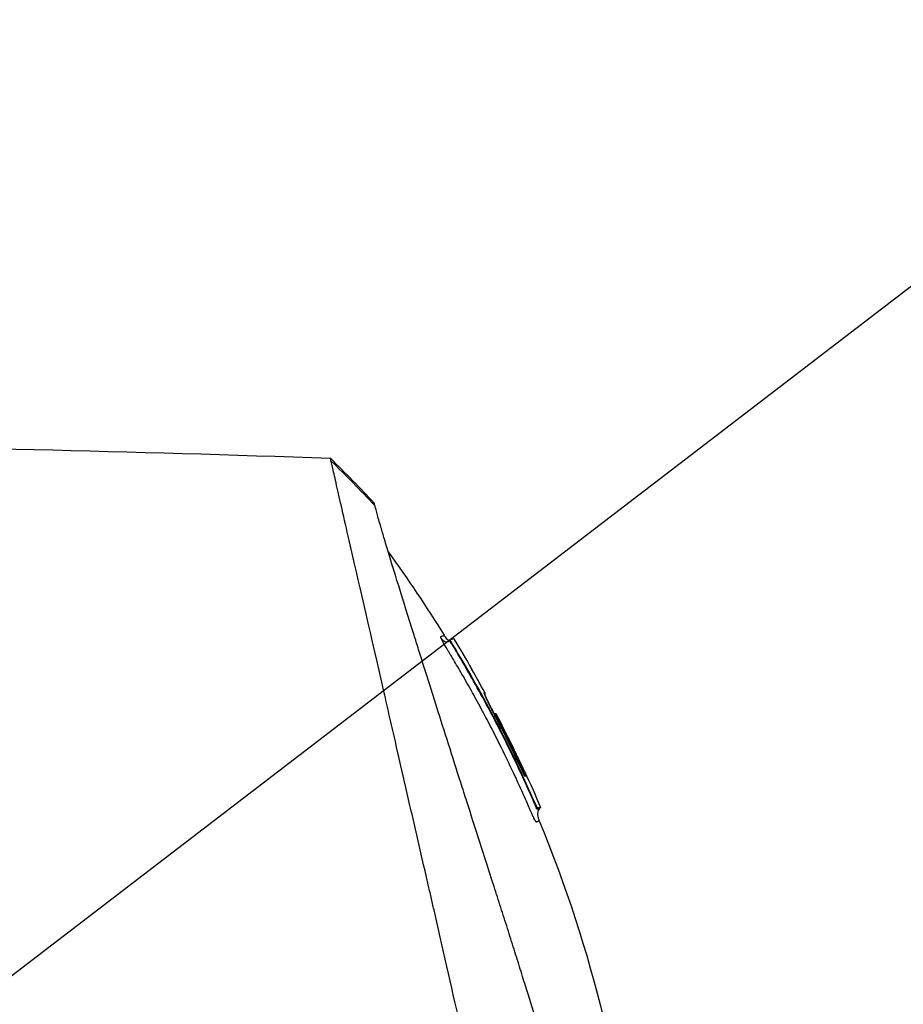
# Model space of a CAD drawing. Header units: millimetres. Extents: x 0 to 4378, y 0 to 2397.
# Tile 233 of 256: x 1514 to 1569, y 1876 to 1937. Entities that reach past the tile are written whole.
import ezdxf

# ---------------------------------------------------------------- set-up
doc = ezdxf.new("R2010")
doc.units = ezdxf.units.MM
doc.header["$LTSCALE"] = 0.2
doc.styles.add('Rainbow-4.0 Style', font='malgunsl.ttf')
doc.styles.add('Rainbow-5.0 Style', font='malgunsl.ttf')
doc.dimstyles.new('Rainbow-4.0 Style', dxfattribs={"dimtxt": 3.5, "dimasz": 2.5, "dimexe": 1, "dimexo": 1, "dimgap": 1, "dimtad": 1, "dimdsep": 46, "dimtxsty": 'Rainbow-4.0 Style', "dimcen": 0, "dimclrd": 251, "dimclre": 251, "dimclrt": 7, "dimazin": 3, "dimtp": 0.1, "dimtm": 0.1, "dimtfac": 0.61, "dimtmove": 0, "dimatfit": 3, "dimfxl": 1, "dimlwd": -1, "dimlwe": -1, "dimarcsym": 1})
doc.dimstyles.new('Rainbow-5.0 Style', dxfattribs={"dimtxt": 4.5, "dimasz": 2.5, "dimexe": 1, "dimexo": 1, "dimgap": 1, "dimtad": 1, "dimdsep": 46, "dimtxsty": 'Rainbow-5.0 Style', "dimcen": 0, "dimclrd": 251, "dimclre": 251, "dimclrt": 7, "dimazin": 3, "dimtp": 0.1, "dimtm": 0.1, "dimtfac": 0.61, "dimtmove": 0, "dimatfit": 3, "dimfxl": 1, "dimlwd": -1, "dimlwe": -1, "dimarcsym": 1})

# ---------------------------------------------------------------- blocks, each defined once
blk = doc.blocks.new('*D128')
at = {"color": 251, "linetype": 'ByBlock', "transparency": 16777216}
for p, q in [((1501.444, 1915.685), (1501.444, 1965.265)), ((1612.144, 1804.581), (1612.144, 1965.265)), ((1513.944, 1960.265), (1599.644, 1960.265))]:
    blk.add_line(p, q, dxfattribs=at)
at = {"color": 251, "transparency": 16777216}
for points in [[(1513.944, 1962.349), (1513.944, 1958.182), (1501.444, 1960.265)], [(1599.644, 1962.349), (1599.644, 1958.182), (1612.144, 1960.265)]]:
    blk.add_solid(points, dxfattribs=at)
at = {"layer": 'Defpoints', "color": 0, "transparency": 16777216}
for p in [(1612.144, 1960.265), (1501.444, 1910.685), (1612.144, 1799.581)]:
    blk.add_point(p, dxfattribs=at)
at = {"color": 7, "transparency": 16777216, "insert": (1556.794, 1974.366), "char_height": 17.5, "attachment_point": 5, "style": 'Rainbow-4.0 Style'}
blk.add_mtext('110.7', dxfattribs=at)
blk = doc.blocks.new('A$C1d36c2ae')
for p, q in [((-75.826, 1406.623), (-75.826, 1406.623)), ((-71.158, 1398.311), (-71.191, 1398.277)), ((-71.021, 1398.043), (-71.047, 1398.016)), ((-66.478, 1389.86), (-66.541, 1389.835)), ((-65.91, 1388.093), (-65.882, 1388.121)), ((-65.792, 1387.806), (-65.744, 1387.854)), ((-65.567, 1387.925), (-65.615, 1387.877))]:
    blk.add_line(p, q)
for centre, radius, start, end in [((-141.199, 1355.597), 82.251, 28.65418, 29.79857), ((-140.536, 1355.952), 81.499, 25.8226, 27.58961)]:
    blk.add_arc(centre, radius, start, end)
for centre, major_axis, ratio, start_param, end_param in [((-95.547, 1370.976), (-32.061, 52.728), 0.606634, 5.046093, 5.111834), ((-136.086, 1369.906), (66.266, 26.567), 0.000011, 0.000001, 0.010493), ((-137.795, 1367.45), (68.777, 27.59), 0.000012, 0.010241, 0.035276), ((-68.431, 1393.635), (-0.0464, 0.0886), 0.999416, 4.712389, 6.054856), ((-68.345, 1393.644), (-0.128, 0.063), 0.594731, 5.762809, 5.790684), ((-138.544, 1365.574), (70.243, 28.124), 0.000013, 0.010001, 0.034555), ((-139.87, 1356.168), (-33.667, 73.33), 1, 4.712389, 4.762315), ((-140.167, 1356.086), (37.396, -71.919), 1, 1.521054, 1.570796), ((-65.863, 1388.129), (-0.119, 0.275), 0.068449, 1.568978, 3.139771)]:
    blk.add_ellipse(centre, major_axis=major_axis, ratio=ratio, start_param=start_param, end_param=end_param)
for points in [[(-151.972, 1410.473), (-127.509, 1410.718), (-103.034, 1410.415), (-78.584, 1409.563)], [(-78.584, 1409.563), (-77.657, 1408.653), (-76.749, 1407.722), (-75.863, 1406.773)], [(-74.998, 1403.755), (-73.784, 1402.076), (-72.629, 1400.351), (-71.542, 1398.588)], [(-71.245, 1398.227), (-71.439, 1398.08), (-71.581, 1398.212), (-71.722, 1398.401)], [(-71.243, 1398.228), (-71.244, 1398.228), (-71.245, 1398.227), (-71.245, 1398.227)], [(-71.199, 1398.269), (-71.196, 1398.272), (-71.194, 1398.274), (-71.192, 1398.277)], [(-71.192, 1398.277), (-71.192, 1398.277), (-71.192, 1398.277), (-71.192, 1398.277)], [(-71.19, 1398.268), (-71.19, 1398.268), (-71.19, 1398.268), (-71.19, 1398.268)], [(-71.19, 1398.268), (-71.19, 1398.268), (-71.19, 1398.268), (-71.19, 1398.268)], [(-70.953, 1398.393), (-70.567, 1397.758), (-70.189, 1397.118), (-69.82, 1396.474)], [(-69.82, 1396.474), (-69.816, 1396.467), (-69.813, 1396.459), (-69.811, 1396.451)], [(-69.061, 1395.023), (-69.053, 1395.009), (-69.05, 1394.992), (-69.05, 1394.975)], [(-68.443, 1393.734), (-68.442, 1393.735), (-68.441, 1393.735), (-68.441, 1393.735)], [(-68.248, 1393.482), (-68.25, 1393.481), (-68.278, 1393.466), (-68.311, 1393.45)], [(-66.559, 1390.157), (-66.217, 1389.418), (-65.886, 1388.674), (-65.567, 1387.925)], [(-66.541, 1389.835), (-66.541, 1389.836), (-66.542, 1389.838), (-66.542, 1389.839)], [(-65.567, 1387.925), (-65.567, 1387.925), (-65.626, 1387.901), (-65.744, 1387.854)], [(-65.647, 1387.084), (-65.647, 1387.084), (-65.647, 1387.084), (-65.647, 1387.084)]]:
    blk.add_open_spline(points, degree=3)
for points, knots in [([(-151.972, 1410.473), (-151.972, 1410.473), (-151.908, 1410.408), (-151.655, 1410.155), (-151.465, 1409.966), (-150.72, 1409.22), (-149.991, 1408.492), (-148.808, 1407.308), (-148.53, 1407.03), (-147.905, 1406.406), (-147.554, 1406.054), (-146.205, 1404.706), (-145.109, 1403.609), (-143.612, 1402.112), (-143.292, 1401.793), (-142.218, 1400.719), (-141.442, 1399.942), (-139.781, 1398.282), (-138.893, 1397.394), (-137.512, 1396.013), (-137.034, 1395.535), (-136.051, 1394.552), (-135.544, 1394.045), (-134.502, 1393.003), (-133.966, 1392.466), (-132.273, 1390.774), (-131.098, 1389.599), (-129.288, 1387.789), (-128.663, 1387.164), (-127.377, 1385.878), (-126.717, 1385.218), (-125.363, 1383.864), (-124.668, 1383.169), (-123.615, 1382.116), (-123.258, 1381.759), (-122.155, 1380.656), (-121.406, 1379.907), (-119.025, 1377.527), (-117.384, 1375.884), (-115.335, 1373.837), (-114.933, 1373.435), (-113.994, 1372.496), (-113.457, 1371.958), (-112.565, 1371.066), (-112.238, 1370.74), (-111.804, 1370.306), (-111.741, 1370.243), (-111.603, 1370.104), (-111.531, 1370.032), (-111.206, 1369.707), (-111.011, 1369.512), (-110.658, 1369.159), (-110.562, 1369.063), (-110.276, 1368.777), (-110.13, 1368.631), (-109.82, 1368.322), (-109.668, 1368.17), (-109.415, 1367.917), (-109.315, 1367.816), (-109.125, 1367.626), (-109.043, 1367.545), (-108.846, 1367.348), (-108.74, 1367.241), (-108.542, 1367.043), (-108.452, 1366.953), (-107.095, 1365.598), (-105.831, 1364.333), (-103.764, 1362.265), (-102.959, 1361.46), (-101.389, 1359.891), (-100.623, 1359.125), (-99.493, 1357.994), (-99.125, 1357.627), (-98.025, 1356.526), (-97.293, 1355.795), (-93.832, 1352.334), (-91.161, 1349.663), (-88.464, 1346.966), (-88.327, 1346.829), (-88.054, 1346.556), (-87.918, 1346.42), (-87.648, 1346.15), (-87.513, 1346.015), (-87.272, 1345.774), (-87.165, 1345.667), (-86.513, 1345.016), (-85.972, 1344.474), (-85.288, 1343.79), (-85.137, 1343.639), (-84.857, 1343.359), (-84.727, 1343.229), (-84.467, 1342.969), (-84.337, 1342.839), (-84.042, 1342.544), (-83.877, 1342.38), (-83.557, 1342.06), (-83.402, 1341.905), (-83.074, 1341.576), (-82.902, 1341.404), (-82.651, 1341.153), (-82.573, 1341.075), (-82.383, 1340.885), (-82.271, 1340.773), (-82.03, 1340.532), (-81.9, 1340.402), (-81.585, 1340.087), (-81.4, 1339.902), (-81.02, 1339.522), (-80.826, 1339.328), (-80.242, 1338.744), (-79.857, 1338.359), (-79.388, 1337.891), (-79.3, 1337.802), (-79.071, 1337.574), (-78.933, 1337.435), (-78.647, 1337.149), (-78.501, 1337.003), (-78.2, 1336.703), (-78.046, 1336.548), (-77.741, 1336.243), (-77.59, 1336.093), (-77.298, 1335.8), (-77.156, 1335.658), (-76.739, 1335.242), (-76.469, 1334.972), (-75.955, 1334.458), (-75.711, 1334.213), (-75.247, 1333.749), (-75.027, 1333.529), (-74.411, 1332.913), (-74.026, 1332.529), (-73.34, 1331.843), (-73.034, 1331.536), (-72.49, 1330.992), (-72.249, 1330.751), (-71.822, 1330.325), (-71.634, 1330.136), (-71.378, 1329.881), (-71.303, 1329.805), (-71.091, 1329.594), (-70.961, 1329.464), (-70.625, 1329.127), (-70.435, 1328.938), (-70.025, 1328.528), (-69.838, 1328.341), (-69.65, 1328.153), (-69.603, 1328.106), (-69.557, 1328.059), (-69.545, 1328.048), (-69.53, 1328.032), (-69.526, 1328.029), (-69.526, 1328.029)], [-21.000836, -21.000836, -21.000836, -21.000836, -20.328863, -20.328863, -19.655828, -19.655828, -18.308332, -18.308332, -17.924512, -17.924512, -17.485993, -17.485993, -16.316696, -16.316696, -16.006668, -16.006668, -15.296307, -15.296307, -14.534305, -14.534305, -14.139555, -14.139555, -13.730091, -13.730091, -13.30546, -13.30546, -12.401825, -12.401825, -11.929878, -11.929878, -11.437802, -11.437802, -10.9252, -10.9252, -10.663362, -10.663362, -10.117833, -10.117833, -8.934625, -8.934625, -8.645977, -8.645977, -8.260408, -8.260408, -8.006475, -8.006475, -7.961161, -7.961161, -7.91407, -7.91407, -7.778509, -7.778509, -7.724161, -7.724161, -7.666804, -7.666804, -7.602838, -7.602838, -7.565627, -7.565627, -7.532521, -7.532521, -7.488032, -7.488032, -7.450837, -7.450837, -6.924212, -6.924212, -6.587553, -6.587553, -6.265466, -6.265466, -6.109966, -6.109966, -5.79866, -5.79866, -4.627003, -4.627003, -4.564096, -4.564096, -4.501625, -4.501625, -4.439084, -4.439084, -4.389917, -4.389917, -4.135415, -4.135415, -4.06302, -4.06302, -4.00074, -4.00074, -3.938004, -3.938004, -3.858125, -3.858125, -3.782258, -3.782258, -3.697501, -3.697501, -3.658476, -3.658476, -3.601749, -3.601749, -3.53559, -3.53559, -3.439968, -3.439968, -3.337887, -3.337887, -3.131131, -3.131131, -3.082568, -3.082568, -3.005474, -3.005474, -2.922888, -2.922888, -2.834293, -2.834293, -2.74619, -2.74619, -2.661641, -2.661641, -2.496608, -2.496608, -2.34096, -2.34096, -2.194458, -2.194458, -1.921626, -1.921626, -1.681164, -1.681164, -1.470918, -1.470918, -1.287493, -1.287493, -1.207074, -1.207074, -1.056347, -1.056347, -0.792008, -0.792008, -0.395398, -0.395398, -0.197631, -0.197631, -0.099394, -0.099394, 0, 0, 0, 0]), ([(-78.547, 1409.4), (-78.547, 1409.403), (-78.548, 1409.406), (-78.55, 1409.414), (-78.551, 1409.417), (-78.553, 1409.426), (-78.554, 1409.433), (-78.558, 1409.45), (-78.561, 1409.462), (-78.568, 1409.492), (-78.572, 1409.51), (-78.581, 1409.55), (-78.584, 1409.563), (-78.584, 1409.563)], [0.000006, 0.000006, 0.000006, 0.000006, 0.0077656, 0.0077656, 0.0144608, 0.0144608, 0.0278513, 0.0278513, 0.0546324, 0.0546324, 0.1081958, 0.1081958, 0.2108493, 0.2108493, 0.2108493, 0.2108493]), ([(-65.421, 1352.112), (-65.542, 1352.646), (-65.657, 1353.163), (-65.915, 1354.297), (-66.056, 1354.896), (-66.331, 1356.079), (-66.615, 1357.391), (-67.239, 1360.052), (-67.399, 1360.712), (-67.599, 1361.601), (-67.652, 1361.841), (-67.761, 1362.326), (-67.821, 1362.591), (-67.964, 1363.218), (-68.053, 1363.598), (-68.168, 1364.1), (-68.197, 1364.229), (-68.335, 1364.831), (-68.447, 1365.324), (-68.742, 1366.613), (-68.928, 1367.419), (-69.932, 1371.8), (-70.963, 1376.246), (-72.158, 1381.537), (-72.216, 1381.794), (-72.337, 1382.324), (-72.398, 1382.588), (-72.516, 1383.101), (-72.575, 1383.354), (-72.866, 1384.611), (-73.094, 1385.602), (-73.431, 1387.074), (-73.543, 1387.563), (-74.106, 1390.015), (-74.542, 1391.914), (-75.056, 1394.162), (-75.156, 1394.599), (-76.058, 1398.545), (-76.75, 1401.558), (-77.63, 1405.401), (-77.91, 1406.614), (-78.226, 1408.005), (-78.312, 1408.393), (-78.455, 1409.017), (-78.513, 1409.255), (-78.547, 1409.4)], [0, 0, 0, 0, 0.224226, 0.224226, 0.438481, 0.438481, 0.643813, 0.643813, 0.718212, 0.718212, 0.74576, 0.74576, 0.776284, 0.776284, 0.820204, 0.820204, 0.834927, 0.834927, 0.896521, 0.896521, 0.995652, 0.995652, 1.428405, 1.428405, 1.450296, 1.450296, 1.471663, 1.471663, 1.492327, 1.492327, 1.574835, 1.574835, 1.616316, 1.616316, 1.784634, 1.784634, 1.826029, 1.826029, 2.164003, 2.164003, 2.373598, 2.373598, 2.479923, 2.479923, 2.586935, 2.586935, 2.586935, 2.586935]), ([(-152.163, 1408.683), (-152.163, 1408.683), (-152.163, 1408.683), (-151.402, 1407.922), (-150.959, 1407.479), (-150.225, 1406.745), (-150.052, 1406.572), (-148.408, 1404.928), (-146.353, 1402.873), (-143.272, 1399.792), (-142.561, 1399.081), (-140.083, 1396.603), (-138.204, 1394.724), (-135.201, 1391.721), (-134.123, 1390.643), (-131.86, 1388.38), (-130.669, 1387.189), (-128.152, 1384.672), (-126.821, 1383.341), (-124.016, 1380.536), (-122.538, 1379.058), (-120.277, 1376.797), (-119.501, 1376.022), (-117.421, 1373.941), (-116.111, 1372.632), (-114.483, 1371.003), (-114.157, 1370.678), (-113.624, 1370.144), (-113.426, 1369.947), (-113.015, 1369.536), (-112.857, 1369.378), (-112.516, 1369.036), (-112.336, 1368.856), (-111.999, 1368.52), (-111.843, 1368.364), (-111.405, 1367.926), (-111.124, 1367.645), (-110.765, 1367.285), (-110.686, 1367.207), (-110.516, 1367.036), (-110.426, 1366.947), (-110.116, 1366.637), (-109.962, 1366.483), (-109.363, 1365.884), (-108.955, 1365.476), (-106.899, 1363.42), (-105.242, 1361.763), (-102.838, 1359.359), (-102.078, 1358.599), (-99.864, 1356.384), (-98.416, 1354.937), (-95.675, 1352.196), (-94.376, 1350.897), (-92.508, 1349.029), (-91.925, 1348.446), (-90.215, 1346.736), (-89.1, 1345.621), (-86.997, 1343.518), (-86.005, 1342.527), (-84.145, 1340.666), (-83.271, 1339.792), (-82.032, 1338.554), (-81.646, 1338.167), (-80.909, 1337.431), (-80.559, 1337.08), (-79.566, 1336.088), (-78.944, 1335.465), (-77.819, 1334.341), (-77.313, 1333.834), (-75.982, 1332.503), (-75.205, 1331.726), (-74.258, 1330.779), (-74.012, 1330.533), (-73.372, 1329.893), (-73.009, 1329.53), (-72.212, 1328.733), (-71.844, 1328.365), (-71.532, 1328.053), (-71.477, 1327.998), (-71.359, 1327.881), (-71.306, 1327.827), (-71.235, 1327.756), (-71.217, 1327.738), (-71.217, 1327.738)], [-15.738203, -15.738203, -15.738203, -15.738203, -14.793481, -14.793481, -14.173934, -14.173934, -13.996984, -13.996984, -12.579476, -12.579476, -12.176243, -12.176243, -11.215253, -11.215253, -10.695697, -10.695697, -10.142358, -10.142358, -9.539575, -9.539575, -8.883963, -8.883963, -8.543526, -8.543526, -7.972636, -7.972636, -7.829924, -7.829924, -7.73886, -7.73886, -7.680875, -7.680875, -7.616244, -7.616244, -7.560081, -7.560081, -7.459116, -7.459116, -7.430908, -7.430908, -7.397967, -7.397967, -7.318024, -7.318024, -7.146824, -7.146824, -6.455961, -6.455961, -6.135134, -6.135134, -5.518203, -5.518203, -4.951279, -4.951279, -4.691225, -4.691225, -4.182012, -4.182012, -3.710062, -3.710062, -3.272291, -3.272291, -3.069642, -3.069642, -2.879581, -2.879581, -2.522736, -2.522736, -2.208798, -2.208798, -1.659444, -1.659444, -1.453529, -1.453529, -1.091939, -1.091939, -0.546675, -0.546675, -0.410051, -0.410051, -0.205023, -0.205023, 0, 0, 0, 0]), ([(-75.826, 1406.623), (-75.849, 1406.714), (-75.861, 1406.764), (-75.862, 1406.772), (-75.863, 1406.773), (-75.863, 1406.773), (-75.863, 1406.773)], [0.0004853, 0.0004853, 0.0004853, 0.0004853, 0.914072, 0.914072, 0.914072, 0.9967356, 0.9967356, 0.9967356, 0.9967356]), ([(-61.893, 1361.945), (-62.08, 1362.551), (-62.277, 1363.188), (-62.683, 1364.502), (-62.894, 1365.183), (-63.544, 1367.287), (-64.003, 1368.771), (-64.794, 1371.335), (-65.119, 1372.385), (-65.537, 1373.74), (-65.626, 1374.029), (-65.758, 1374.457), (-65.803, 1374.604), (-66.067, 1375.458), (-66.287, 1376.169), (-66.623, 1377.257), (-66.744, 1377.645), (-66.996, 1378.456), (-67.126, 1378.872), (-67.391, 1379.717), (-67.528, 1380.149), (-67.805, 1381.018), (-67.944, 1381.453), (-68.221, 1382.316), (-68.359, 1382.746), (-69.058, 1384.92), (-69.606, 1386.628), (-70.261, 1388.68), (-70.386, 1389.072), (-70.767, 1390.268), (-71.019, 1391.061), (-71.513, 1392.613), (-71.754, 1393.373), (-72.103, 1394.475), (-72.216, 1394.832), (-72.438, 1395.535), (-72.546, 1395.879), (-72.758, 1396.551), (-72.863, 1396.884), (-73.068, 1397.536), (-73.171, 1397.862), (-73.313, 1398.316), (-73.359, 1398.46), (-74.105, 1400.839), (-74.676, 1402.683), (-75.139, 1404.221), (-75.188, 1404.384), (-75.315, 1404.812), (-75.388, 1405.06), (-75.551, 1405.619), (-75.631, 1405.9), (-75.724, 1406.236), (-75.75, 1406.334), (-75.794, 1406.5), (-75.812, 1406.569), (-75.826, 1406.623)], [0.00002, 0.00002, 0.00002, 0.00002, 0.259158, 0.259158, 0.518708, 0.518708, 1.038075, 1.038075, 1.384705, 1.384705, 1.477831, 1.477831, 1.526561, 1.526561, 1.759973, 1.759973, 1.890971, 1.890971, 2.029156, 2.029156, 2.171186, 2.171186, 2.316283, 2.316283, 2.460898, 2.460898, 3.049329, 3.049329, 3.189055, 3.189055, 3.478614, 3.478614, 3.769885, 3.769885, 3.913253, 3.913253, 4.056001, 4.056001, 4.19686, 4.19686, 4.341119, 4.341119, 4.411312, 4.411312, 5.498875, 5.498875, 5.634552, 5.634552, 5.872375, 5.872375, 6.229939, 6.229939, 6.408513, 6.408513, 6.587137, 6.587137, 6.587137, 6.587137]), ([(-71.722, 1398.401), (-71.733, 1398.428), (-71.741, 1398.45), (-71.746, 1398.467), (-71.75, 1398.479), (-71.752, 1398.493), (-71.751, 1398.497), (-71.751, 1398.499), (-71.751, 1398.5), (-71.75, 1398.501), (-71.749, 1398.503), (-71.747, 1398.504), (-71.742, 1398.506), (-71.739, 1398.508), (-71.731, 1398.51), (-71.727, 1398.512), (-71.726, 1398.513), (-71.726, 1398.513), (-71.725, 1398.513), (-71.708, 1398.52), (-71.694, 1398.526), (-71.679, 1398.532), (-71.678, 1398.532), (-71.678, 1398.533), (-71.677, 1398.533), (-71.647, 1398.545), (-71.624, 1398.554), (-71.604, 1398.563), (-71.603, 1398.563), (-71.603, 1398.563), (-71.603, 1398.563), (-71.561, 1398.58), (-71.542, 1398.588), (-71.542, 1398.588)], [0, 0, 0, 0, 0.03125, 0.03125, 0.03125, 0.0538826, 0.0538826, 0.0538826, 0.0625, 0.0625, 0.0625, 0.09375, 0.09375, 0.09375, 0.1203995, 0.1203995, 0.1203995, 0.125, 0.125, 0.125, 0.2456137, 0.2456137, 0.2456137, 0.25, 0.25, 0.25, 0.4970952, 0.4970952, 0.4970952, 0.5, 0.5, 0.5, 0.9991339, 0.9991339, 0.9991339, 0.9991339]), ([(-71.542, 1398.588), (-71.501, 1398.521), (-71.456, 1398.456), (-71.375, 1398.367), (-71.343, 1398.337), (-71.288, 1398.3), (-71.267, 1398.289), (-71.23, 1398.275), (-71.214, 1398.271), (-71.198, 1398.269)], [0, 0, 0, 0, 0.02346593, 0.02346593, 0.03626259, 0.03626259, 0.04335885, 0.04335885, 0.04811516, 0.04811516, 0.04811516, 0.04811516]), ([(-71.542, 1398.588), (-71.499, 1398.519), (-71.453, 1398.451), (-71.366, 1398.359), (-71.332, 1398.327), (-71.27, 1398.29), (-71.245, 1398.279), (-71.212, 1398.272), (-71.205, 1398.27), (-71.198, 1398.269)], [0, 0, 0, 0, 0.02434231, 0.02434231, 0.03801412, 0.03801412, 0.04603239, 0.04603239, 0.04810741, 0.04810741, 0.04810741, 0.04810741]), ([(-66.626, 1388.71), (-66.639, 1388.739), (-66.652, 1388.769), (-66.666, 1388.801), (-66.854, 1389.22), (-67.04, 1389.628), (-67.226, 1390.025), (-67.436, 1390.474), (-67.644, 1390.908), (-67.85, 1391.328), (-67.871, 1391.371), (-67.891, 1391.413), (-67.912, 1391.455), (-68.11, 1391.856), (-68.305, 1392.245), (-68.497, 1392.62), (-68.504, 1392.632), (-68.51, 1392.645), (-68.516, 1392.657), (-68.615, 1392.85), (-68.714, 1393.041), (-68.812, 1393.227), (-68.909, 1393.414), (-68.987, 1393.561), (-69.103, 1393.778), (-69.121, 1393.813), (-69.14, 1393.849), (-69.159, 1393.884), (-69.371, 1394.279), (-69.579, 1394.659), (-69.783, 1395.026), (-69.896, 1395.23), (-70.002, 1395.419), (-70.11, 1395.609), (-70.213, 1395.791), (-70.318, 1395.974), (-70.434, 1396.176), (-70.615, 1396.488), (-70.788, 1396.783), (-70.963, 1397.077), (-71.018, 1397.171), (-71.074, 1397.264), (-71.13, 1397.357), (-71.147, 1397.385), (-71.164, 1397.413), (-71.181, 1397.441), (-71.217, 1397.502), (-71.254, 1397.562), (-71.291, 1397.623), (-71.309, 1397.653), (-71.327, 1397.683), (-71.346, 1397.714), (-71.364, 1397.744), (-71.382, 1397.774), (-71.4, 1397.805), (-71.428, 1397.851), (-71.455, 1397.897), (-71.481, 1397.942), (-71.489, 1397.956), (-71.497, 1397.969), (-71.504, 1397.983), (-71.521, 1398.012), (-71.537, 1398.04), (-71.552, 1398.068), (-71.567, 1398.095), (-71.582, 1398.122), (-71.596, 1398.148), (-71.624, 1398.2), (-71.649, 1398.248), (-71.67, 1398.29), (-71.681, 1398.312), (-71.69, 1398.332), (-71.699, 1398.35), (-71.708, 1398.369), (-71.715, 1398.386), (-71.722, 1398.401)], [0.7479366, 0.7479366, 0.7479366, 0.7479366, 0.75, 0.75, 0.75, 0.7778267, 0.7778267, 0.7778267, 0.8093257, 0.8093257, 0.8093257, 0.8125, 0.8125, 0.8125, 0.8427642, 0.8427642, 0.8427642, 0.84375, 0.84375, 0.84375, 0.859375, 0.859375, 0.859375, 0.875, 0.875, 0.875, 0.8775605, 0.8775605, 0.8775605, 0.90625, 0.90625, 0.90625, 0.9222304, 0.9222304, 0.9222304, 0.9375, 0.9375, 0.9375, 0.9612141, 0.9612141, 0.9612141, 0.96875, 0.96875, 0.96875, 0.9710053, 0.9710053, 0.9710053, 0.9758787, 0.9758787, 0.9758787, 0.9783012, 0.9783012, 0.9783012, 0.9807089, 0.9807089, 0.9807089, 0.984375, 0.984375, 0.984375, 0.9854706, 0.9854706, 0.9854706, 0.987866, 0.987866, 0.987866, 0.9902844, 0.9902844, 0.9902844, 0.9951532, 0.9951532, 0.9951532, 0.9975841, 0.9975841, 0.9975841, 1, 1, 1, 1]), ([(-71.353, 1398.181), (-71.335, 1398.183), (-71.338, 1398.183), (-71.308, 1398.191), (-71.286, 1398.201), (-71.262, 1398.215), (-71.256, 1398.219), (-71.248, 1398.225), (-71.246, 1398.226), (-71.245, 1398.227)], [0.5336392, 0.5336392, 0.5336392, 0.5336392, 0.53697532, 0.53697532, 0.54707156, 0.54707156, 0.55523752, 0.55523752, 0.56271194, 0.56271194, 0.56271194, 0.56271194]), ([(-71.243, 1398.228), (-71.242, 1398.229), (-71.241, 1398.23), (-71.24, 1398.231), (-71.24, 1398.231), (-71.238, 1398.232), (-71.238, 1398.232), (-71.235, 1398.235), (-71.234, 1398.236), (-71.232, 1398.238), (-71.231, 1398.238), (-71.229, 1398.24), (-71.227, 1398.242), (-71.224, 1398.245), (-71.222, 1398.246), (-71.218, 1398.251), (-71.214, 1398.254), (-71.205, 1398.263), (-71.198, 1398.269), (-71.192, 1398.276)], [0, 0, 0, 0, 0.00146948, 0.00146948, 0.00344082, 0.00344082, 0.00640094, 0.00640094, 0.00744169, 0.00744169, 0.00794693, 0.00794693, 0.00859822, 0.00859822, 0.0093315, 0.0093315, 0.01061688, 0.01061688, 0.01339941, 0.01339941, 0.01339941, 0.01339941]), ([(-71.047, 1398.016), (-71.047, 1398.017), (-71.113, 1398.127), (-71.156, 1398.204), (-71.199, 1398.281), (-71.192, 1398.275), (-71.192, 1398.276), (-71.192, 1398.276), (-71.192, 1398.277), (-71.191, 1398.277)], [0, 0, 0, 0, 0.25, 0.25, 0.25, 0.5, 0.5, 0.5, 0.840661, 0.840661, 0.840661, 0.840661]), ([(-71.021, 1398.043), (-71.029, 1398.057), (-71.038, 1398.071), (-71.054, 1398.099), (-71.062, 1398.113), (-71.08, 1398.144), (-71.089, 1398.161), (-71.108, 1398.194), (-71.117, 1398.211), (-71.132, 1398.241), (-71.139, 1398.255), (-71.15, 1398.28), (-71.154, 1398.29), (-71.159, 1398.306), (-71.159, 1398.31), (-71.157, 1398.311)], [-0.04708138, -0.04708138, -0.04708138, -0.04708138, -0.04206155, -0.04206155, -0.03717867, -0.03717867, -0.03071828, -0.03071828, -0.02354661, -0.02354661, -0.01630299, -0.01630299, -0.00841386, -0.00841386, -0.00000018, -0.00000018, -0.00000018, -0.00000018]), ([(-71.157, 1398.311), (-71.088, 1398.339), (-71.036, 1398.36), (-70.969, 1398.386), (-70.953, 1398.393), (-70.953, 1398.393)], [-1.1132476, -1.1132476, -1.1132476, -1.1132476, -0.8232096, -0.8232096, -0.5568623, -0.5568623, -0.5568623, -0.5568623]), ([(-68.508, 1393.529), (-68.61, 1393.724), (-68.713, 1393.918), (-68.817, 1394.112), (-69.109, 1394.658), (-69.406, 1395.198), (-69.711, 1395.736), (-69.973, 1396.2), (-70.239, 1396.661), (-70.51, 1397.12), (-70.578, 1397.235), (-70.646, 1397.349), (-70.715, 1397.463), (-70.749, 1397.52), (-70.783, 1397.578), (-70.817, 1397.635), (-70.834, 1397.663), (-70.852, 1397.692), (-70.869, 1397.72), (-70.886, 1397.749), (-70.903, 1397.777), (-70.92, 1397.806), (-70.955, 1397.863), (-70.99, 1397.919), (-71.024, 1397.977), (-71.031, 1397.99), (-71.039, 1398.003), (-71.047, 1398.016)], [0.5421635, 0.5421635, 0.5421635, 0.5421635, 0.6006248, 0.6006248, 0.6006248, 0.7652776, 0.7652776, 0.7652776, 0.9072115, 0.9072115, 0.9072115, 0.942695, 0.942695, 0.942695, 0.9604367, 0.9604367, 0.9604367, 0.9693076, 0.9693076, 0.9693076, 0.9781784, 0.9781784, 0.9781784, 0.9959202, 0.9959202, 0.9959202, 1, 1, 1, 1]), ([(-65.882, 1388.121), (-66.623, 1389.833), (-67.422, 1391.517), (-69.137, 1394.827), (-70.05, 1396.448), (-71.021, 1398.043)], [-1.119586, -1.119586, -1.119586, -1.119586, -0.560022, -0.560022, -0.000001, -0.000001, -0.000001, -0.000001]), ([(-68.312, 1393.452), (-68.365, 1393.553), (-68.417, 1393.654), (-68.468, 1393.754), (-68.519, 1393.853), (-68.568, 1393.95), (-68.615, 1394.044), (-68.662, 1394.138), (-68.707, 1394.229), (-68.749, 1394.314), (-68.791, 1394.399), (-68.83, 1394.478), (-68.864, 1394.551), (-68.899, 1394.624), (-68.93, 1394.69), (-68.956, 1394.748), (-68.982, 1394.806), (-69.004, 1394.855), (-69.021, 1394.895), (-69.038, 1394.936), (-69.05, 1394.967), (-69.056, 1394.989), (-69.063, 1395.01), (-69.064, 1395.021), (-69.061, 1395.023)], [0, 0, 0, 0, 0.125, 0.125, 0.125, 0.25, 0.25, 0.25, 0.375, 0.375, 0.375, 0.499999, 0.499999, 0.499999, 0.625, 0.625, 0.625, 0.75, 0.75, 0.75, 0.875, 0.875, 0.875, 1, 1, 1, 1]), ([(-69.053, 1394.985), (-69.053, 1394.985), (-69.053, 1394.984), (-69.051, 1394.978), (-69.048, 1394.967), (-69.033, 1394.926), (-69.016, 1394.884), (-68.961, 1394.758), (-68.917, 1394.662), (-68.807, 1394.432), (-68.74, 1394.295), (-68.593, 1394), (-68.511, 1393.838), (-68.389, 1393.601), (-68.351, 1393.527), (-68.312, 1393.452)], [0.0216019, 0.0216019, 0.0216019, 0.0216019, 0.0269405, 0.0269405, 0.0451373, 0.0451373, 0.0828541, 0.0828541, 0.1358956, 0.1358956, 0.1907173, 0.1907173, 0.246394, 0.246394, 0.2715432, 0.2715432, 0.2715432, 0.2715432]), ([(-69.021, 1395.038), (-69.02, 1395.037), (-69.019, 1395.035), (-69.014, 1395.023), (-69.012, 1395.012), (-69.01, 1394.99), (-69.011, 1394.979), (-69.015, 1394.959), (-69.018, 1394.95), (-69.025, 1394.936), (-69.029, 1394.931), (-69.033, 1394.926)], [-0.00087939, -0.00087939, -0.00087939, -0.00087939, 0, 0, 0.00436612, 0.00436612, 0.00867322, 0.00867322, 0.01202355, 0.01202355, 0.01406512, 0.01406512, 0.01406512, 0.01406512]), ([(-68.438, 1393.736), (-68.431, 1393.739), (-68.424, 1393.741), (-68.409, 1393.743), (-68.401, 1393.743), (-68.378, 1393.742), (-68.362, 1393.738), (-68.338, 1393.729), (-68.33, 1393.724), (-68.315, 1393.712), (-68.309, 1393.705), (-68.304, 1393.697)], [-0.01932859, -0.01932859, -0.01932859, -0.01932859, -0.01686752, -0.01686752, -0.01403596, -0.01403596, -0.0080494, -0.0080494, -0.00399872, -0.00399872, -0.00001431, -0.00001431, -0.00001431, -0.00001431]), ([(-68.343, 1393.681), (-68.343, 1393.681), (-68.343, 1393.68), (-68.343, 1393.678), (-68.343, 1393.678), (-68.342, 1393.677), (-68.342, 1393.676), (-68.341, 1393.674), (-68.341, 1393.672), (-68.34, 1393.669), (-68.339, 1393.669), (-68.339, 1393.668), (-68.338, 1393.667), (-68.337, 1393.663), (-68.335, 1393.659), (-68.334, 1393.655), (-68.332, 1393.651), (-68.33, 1393.647), (-68.328, 1393.643), (-68.326, 1393.639), (-68.324, 1393.635), (-68.322, 1393.631), (-68.32, 1393.627), (-68.318, 1393.622), (-68.316, 1393.618), (-68.312, 1393.609), (-68.308, 1393.6), (-68.303, 1393.592), (-68.3, 1393.584), (-68.296, 1393.576), (-68.292, 1393.568), (-68.278, 1393.54), (-68.263, 1393.511), (-68.248, 1393.482)], [0, 0, 0, 0, 0.046422, 0.046422, 0.046422, 0.063135, 0.063135, 0.063135, 0.11053, 0.11053, 0.11053, 0.12627, 0.12627, 0.12627, 0.18889, 0.18889, 0.18889, 0.251509, 0.251509, 0.251509, 0.313558, 0.313558, 0.313558, 0.37668, 0.37668, 0.37668, 0.501837, 0.501837, 0.501837, 0.609274, 0.609274, 0.609274, 1, 1, 1, 1]), ([(-67.023, 1390.551), (-67.211, 1390.949), (-67.404, 1391.347), (-67.598, 1391.742), (-67.793, 1392.137), (-67.99, 1392.529), (-68.194, 1392.924), (-68.297, 1393.125), (-68.402, 1393.327), (-68.508, 1393.529)], [0.2429801, 0.2429801, 0.2429801, 0.2429801, 0.362195, 0.362195, 0.362195, 0.4814099, 0.4814099, 0.4814099, 0.5421635, 0.5421635, 0.5421635, 0.5421635]), ([(-66.817, 1390.707), (-66.818, 1390.709), (-66.819, 1390.711), (-66.821, 1390.714), (-66.842, 1390.759), (-66.864, 1390.805), (-66.887, 1390.853), (-66.932, 1390.948), (-66.979, 1391.046), (-67.028, 1391.146), (-67.076, 1391.247), (-67.125, 1391.349), (-67.175, 1391.451)], [0.6844931, 0.6844931, 0.6844931, 0.6844931, 0.6875004, 0.6875004, 0.6875004, 0.7500001, 0.7500001, 0.7500001, 0.8750003, 0.8750003, 0.8750003, 1, 1, 1, 1]), ([(-66.559, 1390.157), (-66.584, 1390.212), (-66.613, 1390.274), (-66.645, 1390.343), (-66.679, 1390.416), (-66.717, 1390.496), (-66.758, 1390.581), (-66.777, 1390.622), (-66.797, 1390.664), (-66.817, 1390.707)], [0.3828608, 0.3828608, 0.3828608, 0.3828608, 0.5000001, 0.5000001, 0.5000001, 0.6250007, 0.6250007, 0.6250007, 0.6844931, 0.6844931, 0.6844931, 0.6844931]), ([(-65.91, 1388.093), (-65.917, 1388.109), (-65.924, 1388.125), (-65.931, 1388.14), (-65.937, 1388.155), (-65.943, 1388.169), (-65.949, 1388.183), (-65.987, 1388.27), (-66.025, 1388.357), (-66.063, 1388.444), (-66.085, 1388.494), (-66.107, 1388.544), (-66.129, 1388.595), (-66.152, 1388.645), (-66.174, 1388.696), (-66.196, 1388.746), (-66.286, 1388.948), (-66.376, 1389.149), (-66.467, 1389.35), (-66.649, 1389.752), (-66.834, 1390.152), (-67.023, 1390.551)], [0.0000001, 0.0000001, 0.0000001, 0.0000001, 0.0045503, 0.0045503, 0.0045503, 0.0087839, 0.0087839, 0.0087839, 0.034354, 0.034354, 0.034354, 0.0492559, 0.0492559, 0.0492559, 0.0641577, 0.0641577, 0.0641577, 0.1237652, 0.1237652, 0.1237652, 0.2429801, 0.2429801, 0.2429801, 0.2429801]), ([(-66.574, 1389.908), (-66.571, 1389.908), (-66.568, 1389.908), (-66.547, 1389.906), (-66.53, 1389.901), (-66.506, 1389.889), (-66.499, 1389.884), (-66.485, 1389.872), (-66.48, 1389.866), (-66.478, 1389.86)], [0.00339509, 0.00339509, 0.00339509, 0.00339509, 0.00434697, 0.00434697, 0.00936629, 0.00936629, 0.01210725, 0.01210725, 0.01541577, 0.01541577, 0.01541577, 0.01541577]), ([(-66.03, 1387.365), (-66.036, 1387.378), (-66.043, 1387.391), (-66.049, 1387.405), (-66.055, 1387.418), (-66.062, 1387.432), (-66.068, 1387.446), (-66.082, 1387.474), (-66.095, 1387.503), (-66.109, 1387.533), (-66.136, 1387.594), (-66.164, 1387.655), (-66.191, 1387.717), (-66.205, 1387.748), (-66.218, 1387.779), (-66.231, 1387.81), (-66.242, 1387.834), (-66.252, 1387.858), (-66.263, 1387.882), (-66.265, 1387.888), (-66.267, 1387.893), (-66.27, 1387.899), (-66.291, 1387.949), (-66.313, 1387.998), (-66.335, 1388.048), (-66.351, 1388.087), (-66.368, 1388.125), (-66.385, 1388.165), (-66.469, 1388.355), (-66.54, 1388.517), (-66.626, 1388.71)], [0.71415673, 0.71415673, 0.71415673, 0.71415673, 0.71531044, 0.71531044, 0.71531044, 0.7164591, 0.7164591, 0.7164591, 0.71875, 0.71875, 0.71875, 0.72340425, 0.72340425, 0.72340425, 0.72567726, 0.72567726, 0.72567726, 0.72744673, 0.72744673, 0.72744673, 0.72785169, 0.72785169, 0.72785169, 0.73155671, 0.73155671, 0.73155671, 0.734375, 0.734375, 0.734375, 0.74793659, 0.74793659, 0.74793659, 0.74793659]), ([(-65.792, 1387.806), (-65.793, 1387.806), (-65.794, 1387.806), (-65.796, 1387.809), (-65.798, 1387.812), (-65.799, 1387.815), (-65.801, 1387.819), (-65.804, 1387.824), (-65.806, 1387.831), (-65.81, 1387.84), (-65.813, 1387.848), (-65.817, 1387.858), (-65.821, 1387.868), (-65.831, 1387.896), (-65.843, 1387.931), (-65.858, 1387.969), (-65.868, 1387.996), (-65.881, 1388.024), (-65.893, 1388.053), (-65.899, 1388.066), (-65.905, 1388.08), (-65.91, 1388.093)], [0, 0, 0, 0, 0.113476, 0.113476, 0.113476, 0.199772, 0.199772, 0.199772, 0.314498, 0.314498, 0.314498, 0.426157, 0.426157, 0.426157, 0.710514, 0.710514, 0.710514, 0.908214, 0.908214, 0.908214, 1, 1, 1, 1]), ([(-65.615, 1387.877), (-65.614, 1387.877), (-65.619, 1387.875), (-65.628, 1387.872), (-65.637, 1387.868), (-65.65, 1387.863), (-65.668, 1387.856), (-65.685, 1387.849), (-65.708, 1387.84), (-65.734, 1387.829), (-65.741, 1387.826), (-65.748, 1387.824), (-65.755, 1387.821), (-65.758, 1387.819), (-65.762, 1387.818), (-65.766, 1387.816), (-65.769, 1387.815), (-65.773, 1387.813), (-65.777, 1387.812), (-65.781, 1387.81), (-65.785, 1387.809), (-65.789, 1387.807), (-65.79, 1387.807), (-65.791, 1387.806), (-65.792, 1387.806)], [0.5000607, 0.5000607, 0.5000607, 0.5000607, 0.636912, 0.636912, 0.636912, 0.773829, 0.773829, 0.773829, 0.9107426, 0.9107426, 0.9107426, 0.944971, 0.944971, 0.944971, 0.9620852, 0.9620852, 0.9620852, 0.9791994, 0.9791994, 0.9791994, 0.9963136, 0.9963136, 0.9963136, 0.9999009, 0.9999009, 0.9999009, 0.9999009]), ([(-65.615, 1387.877), (-65.648, 1387.843), (-65.677, 1387.804), (-65.722, 1387.717), (-65.737, 1387.669), (-65.753, 1387.568), (-65.754, 1387.516), (-65.744, 1387.395), (-65.729, 1387.326), (-65.692, 1387.2), (-65.671, 1387.141), (-65.647, 1387.084)], [0, 0, 0, 0, 0.01428743, 0.01428743, 0.02928516, 0.02928516, 0.04474988, 0.04474988, 0.06569789, 0.06569789, 0.08425725, 0.08425725, 0.08425725, 0.08425725]), ([(-65.882, 1387.082), (-65.884, 1387.085), (-65.886, 1387.089), (-65.888, 1387.092), (-65.896, 1387.106), (-65.905, 1387.121), (-65.914, 1387.138), (-65.933, 1387.172), (-65.954, 1387.212), (-65.976, 1387.256), (-65.988, 1387.279), (-65.999, 1387.302), (-66.012, 1387.327), (-66.018, 1387.34), (-66.024, 1387.352), (-66.03, 1387.365)], [0.703125, 0.703125, 0.703125, 0.703125, 0.70373263, 0.70373263, 0.70373263, 0.70603388, 0.70603388, 0.70603388, 0.71067629, 0.71067629, 0.71067629, 0.71299904, 0.71299904, 0.71299904, 0.71415673, 0.71415673, 0.71415673, 0.71415673]), ([(-65.647, 1387.084), (-65.647, 1387.084), (-65.653, 1387.082), (-65.662, 1387.078), (-65.668, 1387.076), (-65.675, 1387.073), (-65.684, 1387.07), (-65.691, 1387.067), (-65.699, 1387.064), (-65.708, 1387.06), (-65.715, 1387.057), (-65.723, 1387.054), (-65.732, 1387.05), (-65.742, 1387.046), (-65.753, 1387.041), (-65.766, 1387.036), (-65.771, 1387.034), (-65.777, 1387.032), (-65.783, 1387.03), (-65.783, 1387.029), (-65.784, 1387.029), (-65.785, 1387.029), (-65.788, 1387.028), (-65.792, 1387.026), (-65.795, 1387.025), (-65.799, 1387.023), (-65.8, 1387.023), (-65.806, 1387.021), (-65.811, 1387.019), (-65.815, 1387.017), (-65.819, 1387.016), (-65.82, 1387.016), (-65.82, 1387.016), (-65.821, 1387.015), (-65.823, 1387.015), (-65.824, 1387.014), (-65.824, 1387.014), (-65.825, 1387.014), (-65.826, 1387.014), (-65.828, 1387.013), (-65.829, 1387.013), (-65.831, 1387.014), (-65.834, 1387.016), (-65.834, 1387.016), (-65.835, 1387.017), (-65.835, 1387.017), (-65.843, 1387.024), (-65.853, 1387.037), (-65.866, 1387.056), (-65.871, 1387.064), (-65.876, 1387.072), (-65.882, 1387.082)], [0.5675012, 0.5675012, 0.5675012, 0.5675012, 0.6039167, 0.6039167, 0.6039167, 0.625, 0.625, 0.625, 0.6420973, 0.6420973, 0.6420973, 0.65625, 0.65625, 0.65625, 0.671875, 0.671875, 0.671875, 0.6787717, 0.6787717, 0.6787717, 0.6796875, 0.6796875, 0.6796875, 0.6835937, 0.6835937, 0.6835937, 0.6875, 0.6875, 0.6875, 0.6906377, 0.6906377, 0.6906377, 0.6914062, 0.6914062, 0.6914062, 0.6933594, 0.6933594, 0.6933594, 0.6953125, 0.6953125, 0.6953125, 0.6969329, 0.6969329, 0.6969329, 0.6972656, 0.6972656, 0.6972656, 0.7014726, 0.7014726, 0.7014726, 0.703125, 0.703125, 0.703125, 0.703125]), ([(-65.647, 1387.084), (-62.361, 1379.175), (-60.353, 1370.65), (-59.428, 1360.667), (-59.327, 1359.208), (-59.213, 1356.812), (-59.182, 1355.875), (-59.154, 1354.411), (-59.147, 1353.86), (-59.145, 1353.357)], [0, 0, 0, 0, 2.569332, 2.569332, 3.007712, 3.007712, 3.288956, 3.288956, 3.446993, 3.446993, 3.446993, 3.446993])]:
    blk.add_open_spline(points, degree=3, knots=knots)

msp = doc.modelspace()

# ---------------------------------------------------------------- block references
msp.add_blockref('A$C1d36c2ae', (1612.144, 499.915))

# ---------------------------------------------------------------- dimensions: what is measured, and where the dimension line sits
dim = msp.add_linear_dim(base=(1612.144, 1960.265), p1=(1501.444, 1910.685), p2=(1612.144, 1799.581), dimstyle='Rainbow-4.0 Style', override={"dimscale": 5})
dim.commit()
dim.dimension.update_dxf_attribs({"geometry": '*D128', "text_midpoint": (1556.794, 1974.366)})

# ---------------------------------------------------------------- leaders
at = {"annotation_type": 0, "has_hookline": 1, "hookline_direction": 0, "text_width": 122.213}
msp.add_leader([(1501.405, 1867.9), (1661.483, 1990.696), (1673.983, 1990.696)], dimstyle='Rainbow-5.0 Style', override={"dimscale": 5, "dimgap": 1, "dimtad": 1}, dxfattribs=at)

doc.saveas('drawing.dxf')
